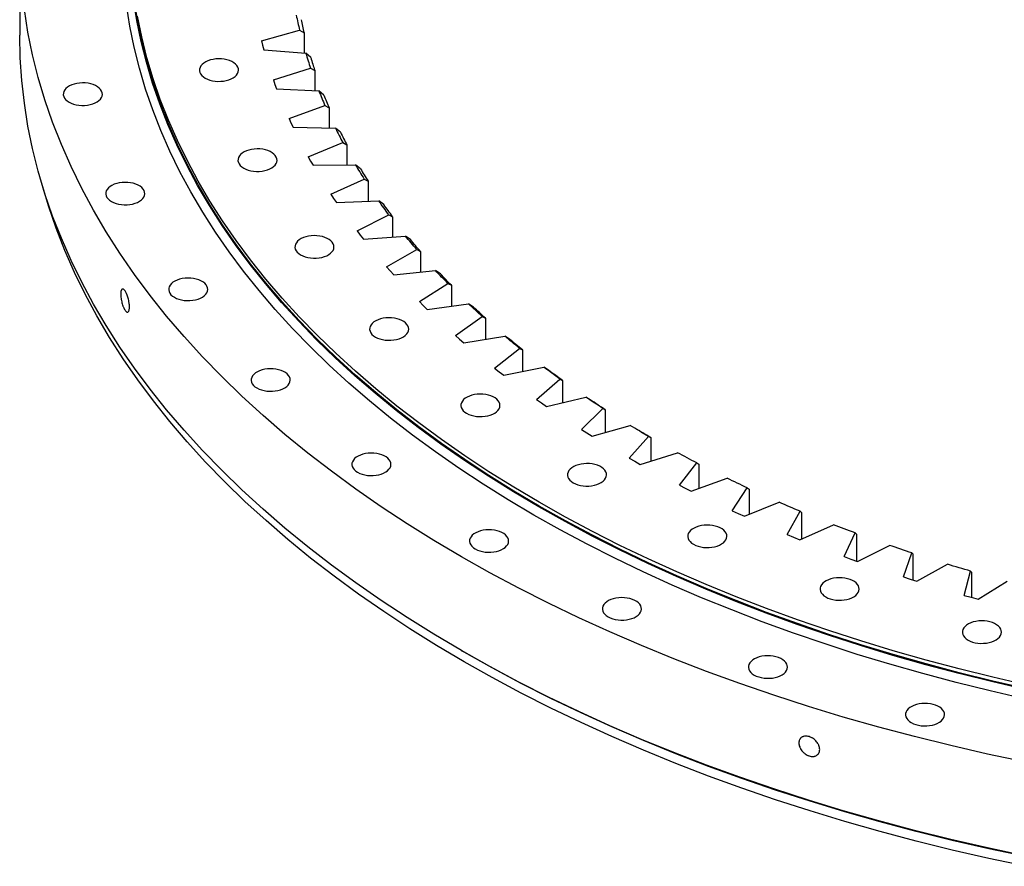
# Model space of a CAD drawing. Header units: millimetres. Extents: x -728 to 12040, y 32376 to 42405.
# Tile 5 of 10: x 6541 to 7373, y 36312 to 37028. Entities that reach past the tile are written whole.
import ezdxf

# ---------------------------------------------------------------- set-up
doc = ezdxf.new("R2010")
doc.units = ezdxf.units.MM
doc.header["$LTSCALE"] = 50

msp = doc.modelspace()

# ---------------------------------------------------------------- linework, layer by layer
at = {"lineweight": 25}
for p, q in [((6540.58, 37093.98), (6540.58, 37014.77)), ((6744.85, 37009.82), (6777.05, 37018.9)), ((6777.05, 37018.9), (6780.83, 37016.7)), ((6780.83, 37016.7), (6780.83, 36999.46)), ((6744.85, 37009.82), (6745.81, 37006.07)), ((6745.81, 37006.07), (6746.87, 37002.34)), ((6746.87, 37002.34), (6782.32, 36999.33)), ((6786.49, 36995.71), (6782.32, 36999.33)), ((6754.98, 36976.79), (6786.29, 36986.86)), ((6786.29, 36986.86), (6789.96, 36984.77)), ((6789.96, 36984.77), (6789.96, 36967.66)), ((6754.98, 36976.79), (6756.28, 36973.08)), ((6756.28, 36973.08), (6757.69, 36969.39)), ((6757.69, 36969.39), (6793.37, 36967.48)), ((6797.56, 36963.99), (6793.37, 36967.48)), ((6768.16, 36944.12), (6798.49, 36955.14)), ((6798.49, 36955.14), (6802.05, 36953.17)), ((6802.05, 36953.17), (6802.05, 36936.13)), ((6768.16, 36944.12), (6769.81, 36940.46)), ((6769.81, 36940.46), (6771.55, 36936.81)), ((6771.55, 36936.81), (6807.37, 36936.02)), ((6811.57, 36932.66), (6807.37, 36936.02)), ((6784.37, 36911.9), (6813.62, 36923.85)), ((6813.62, 36923.85), (6817.06, 36921.99)), ((6817.06, 36921.99), (6817.06, 36904.97)), ((6784.37, 36911.9), (6786.35, 36908.3)), ((6786.35, 36908.3), (6788.43, 36904.71)), ((6788.43, 36904.71), (6824.27, 36905.03)), ((6828.48, 36901.8), (6824.27, 36905.03)), ((6803.54, 36880.24), (6831.64, 36893.08)), ((6831.64, 36893.08), (6834.94, 36891.32)), ((6834.94, 36891.32), (6834.94, 36874.25)), ((6803.54, 36880.24), (6805.86, 36876.7)), ((6805.86, 36876.7), (6808.27, 36873.19)), ((6808.27, 36873.19), (6844.02, 36874.61)), ((6848.22, 36871.51), (6844.02, 36874.61)), ((6825.63, 36849.22), (6852.5, 36862.91)), ((6852.5, 36862.91), (6855.66, 36861.25)), ((6855.66, 36861.25), (6855.66, 36844.07)), ((6825.63, 36849.22), (6828.27, 36845.75)), ((6828.27, 36845.75), (6831.01, 36842.32)), ((6831.01, 36842.32), (6866.58, 36844.85)), ((6870.76, 36841.88), (6866.58, 36844.85)), ((6850.57, 36818.92), (6876.13, 36833.42)), ((6876.13, 36833.42), (6879.13, 36831.86)), ((6879.13, 36831.86), (6879.13, 36814.52)), ((6850.57, 36818.92), (6853.53, 36815.55)), ((6853.53, 36815.55), (6856.59, 36812.2)), ((6856.59, 36812.2), (6891.87, 36815.83)), ((6896.01, 36812.99), (6891.87, 36815.83)), ((6878.3, 36789.44), (6902.47, 36804.72)), ((6902.47, 36804.72), (6905.31, 36803.25)), ((6905.31, 36803.25), (6905.31, 36785.67)), ((6878.3, 36789.44), (6881.57, 36786.16)), ((6881.57, 36786.16), (6884.93, 36782.92)), ((6884.93, 36782.92), (6919.82, 36787.63)), ((6923.92, 36784.92), (6919.82, 36787.63)), ((6908.72, 36760.86), (6931.44, 36776.87)), ((6931.44, 36776.87), (6934.11, 36775.48)), ((6934.11, 36775.48), (6934.11, 36757.61)), ((6908.72, 36760.86), (6912.29, 36757.69)), ((6912.29, 36757.69), (6915.95, 36754.55)), ((6915.95, 36754.55), (6950.36, 36760.35)), ((6954.4, 36757.76), (6950.36, 36760.35)), ((6941.76, 36733.27), (6962.96, 36749.95)), ((6962.96, 36749.95), (6965.45, 36748.65)), ((6965.45, 36748.65), (6965.45, 36730.41)), ((6941.76, 36733.27), (6945.62, 36730.21)), ((6945.62, 36730.21), (6949.56, 36727.19)), ((6949.56, 36727.19), (6983.38, 36734.04)), ((6987.36, 36731.58), (6983.38, 36734.04)), ((6977.32, 36706.74), (6996.93, 36724.06)), ((6996.93, 36724.06), (6999.24, 36722.83)), ((6999.24, 36722.83), (6999.24, 36704.14)), ((6977.32, 36706.74), (6981.46, 36703.81)), ((6985.68, 36700.91), (7018.81, 36708.8)), ((7022.7, 36706.46), (7018.81, 36708.8)), ((6981.46, 36703.81), (6985.68, 36700.91)), ((7015.29, 36681.35), (7033.27, 36699.25)), ((7033.27, 36699.25), (7035.38, 36698.09)), ((7035.38, 36698.09), (7035.38, 36678.88)), ((7015.29, 36681.35), (7019.7, 36678.55)), ((7024.18, 36675.79), (7056.53, 36684.7)), ((7060.33, 36682.47), (7056.53, 36684.7)), ((7019.7, 36678.55), (7024.18, 36675.79)), ((7055.57, 36657.18), (7071.86, 36675.61)), ((7071.86, 36675.61), (7073.77, 36674.5)), ((7073.77, 36674.5), (7073.77, 36654.67)), ((7055.57, 36657.18), (7060.23, 36654.52)), ((7064.96, 36651.9), (7096.44, 36661.79)), ((7060.23, 36654.52), (7064.96, 36651.9)), ((7098.04, 36634.28), (7112.59, 36653.19)), ((7112.59, 36653.19), (7114.3, 36652.15)), ((7114.3, 36652.15), (7114.3, 36631.58)), ((7107.91, 36629.3), (7138.42, 36640.16)), ((7098.04, 36634.28), (7102.94, 36631.77)), ((7102.94, 36631.77), (7107.91, 36629.3)), ((7142.58, 36612.74), (7155.35, 36632.07)), ((7155.35, 36632.07), (7156.85, 36631.07)), ((7156.85, 36631.07), (7156.85, 36609.65)), ((7152.89, 36608.07), (7182.35, 36619.86)), ((7142.58, 36612.74), (7147.7, 36610.38)), ((7147.7, 36610.38), (7152.89, 36608.07)), ((7189.05, 36592.6), (7200, 36612.3)), ((7200, 36612.3), (7201.29, 36611.35)), ((7201.29, 36611.35), (7201.29, 36588.94)), ((7199.78, 36588.27), (7228.1, 36600.95)), ((7189.05, 36592.6), (7194.39, 36590.41)), ((7194.39, 36590.41), (7199.78, 36588.27)), ((7237.33, 36573.94), (7246.44, 36593.95)), ((7246.44, 36593.95), (7247.51, 36593.04)), ((7247.51, 36593.04), (7247.51, 36570.27)), ((7248.45, 36569.94), (7275.55, 36583.48)), ((7237.33, 36573.94), (7242.86, 36571.92)), ((7287.28, 36556.8), (7294.51, 36577.06)), ((7294.51, 36577.06), (7295.36, 36576.18)), ((7295.36, 36576.18), (7295.36, 36554.21)), ((7242.86, 36571.92), (7248.45, 36569.94)), ((7298.75, 36553.15), (7324.56, 36567.51)), ((7287.28, 36556.8), (7292.99, 36554.95)), ((7338.74, 36541.23), (7344.08, 36561.69)), ((7344.08, 36561.69), (7344.71, 36560.83)), ((7344.71, 36560.83), (7344.71, 36539.54)), ((7292.99, 36554.95), (7298.75, 36553.15)), ((7350.54, 36537.94), (7374.97, 36553.08)), ((7338.74, 36541.23), (7344.62, 36539.56)), ((7344.62, 36539.56), (7350.54, 36537.94)), ((6913.73, 36494.6), (6915.85, 36493.38))]:
    msp.add_line(p, q, dxfattribs=at)
at = {"lineweight": 25, "flags": 128}
for points in [[(7389.34, 36453.79), (7360.45, 36460.45), (7331.88, 36467.53), (7303.63, 36475.05), (7275.74, 36482.99), (7248.22, 36491.35), (7221.08, 36500.12), (7194.35, 36509.3), (7168.05, 36518.88), (7142.19, 36528.86), (7116.79, 36539.22), (7091.87, 36549.96), (7067.45, 36561.08), (7043.54, 36572.56), (7020.15, 36584.4), (6997.32, 36596.58), (6975.04, 36609.11), (6953.34, 36621.97), (6932.23, 36635.16), (6911.72, 36648.66), (6891.83, 36662.46), (6872.58, 36676.56), (6853.97, 36690.95), (6836.02, 36705.61), (6818.74, 36720.54), (6802.15, 36735.72), (6786.24, 36751.15), (6771.05, 36766.82), (6756.57, 36782.7), (6742.81, 36798.81), (6729.79, 36815.11), (6717.51, 36831.61), (6705.99, 36848.28), (6695.22, 36865.13), (6685.23, 36882.13), (6676, 36899.28), (6667.56, 36916.56), (6659.91, 36933.96), (6653.04, 36951.47), (6646.98, 36969.08), (6641.71, 36986.77), (6637.25, 37004.54), (6633.59, 37022.37), (6630.74, 37040.25)], [(7391.49, 36461.44), (7362.75, 36468.06), (7334.32, 36475.11), (7306.22, 36482.59), (7278.47, 36490.49), (7251.08, 36498.8), (7224.08, 36507.53), (7197.49, 36516.67), (7171.32, 36526.2), (7145.59, 36536.12), (7120.32, 36546.43), (7095.53, 36557.12), (7071.23, 36568.18), (7047.43, 36579.6), (7024.17, 36591.38), (7001.45, 36603.51), (6979.28, 36615.97), (6957.69, 36628.77), (6936.68, 36641.88), (6916.28, 36655.32), (6896.5, 36669.05), (6877.34, 36683.08), (6858.82, 36697.39), (6840.96, 36711.98), (6823.77, 36726.83), (6807.26, 36741.94), (6791.44, 36757.29), (6776.32, 36772.88), (6761.91, 36788.69), (6748.23, 36804.71), (6735.27, 36820.93), (6723.06, 36837.34), (6711.59, 36853.94), (6700.88, 36870.69), (6690.93, 36887.61), (6681.76, 36904.67), (6673.36, 36921.86), (6665.74, 36939.18), (6658.91, 36956.6), (6652.87, 36974.12), (6647.63, 36991.73), (6643.19, 37009.4), (6639.56, 37027.14), (6636.73, 37044.93)], [(7391.67, 36462.11), (7362.94, 36468.73), (7334.52, 36475.78), (7306.43, 36483.25), (7278.69, 36491.15), (7251.32, 36499.47), (7224.33, 36508.19), (7197.75, 36517.32), (7171.59, 36526.85), (7145.87, 36536.77), (7120.61, 36547.07), (7095.83, 36557.76), (7071.54, 36568.81), (7047.76, 36580.23), (7024.5, 36592), (7001.79, 36604.12), (6979.64, 36616.58), (6958.05, 36629.37), (6937.06, 36642.49), (6916.66, 36655.91), (6896.88, 36669.64), (6877.73, 36683.66), (6859.23, 36697.97), (6841.38, 36712.55), (6824.19, 36727.4), (6807.69, 36742.5), (6791.87, 36757.84), (6776.76, 36773.42), (6762.36, 36789.23), (6748.68, 36805.24), (6735.73, 36821.46), (6723.52, 36837.86), (6712.06, 36854.45), (6701.35, 36871.2), (6691.41, 36888.11), (6682.24, 36905.16), (6673.84, 36922.35), (6666.23, 36939.65), (6659.4, 36957.07), (6653.37, 36974.58), (6648.13, 36992.18), (6643.69, 37009.85), (6640.05, 37027.58), (6637.22, 37045.36)], [(7389.65, 36400.43), (7358.34, 36407.09), (7327.35, 36414.23), (7296.7, 36421.83), (7266.4, 36429.9), (7236.47, 36438.42), (7206.94, 36447.39), (7177.83, 36456.8), (7149.16, 36466.65), (7120.94, 36476.92), (7093.2, 36487.62), (7065.95, 36498.74), (7039.22, 36510.27), (7013.01, 36522.19), (6987.36, 36534.51), (6962.27, 36547.21), (6937.77, 36560.28), (6913.87, 36573.72), (6890.59, 36587.52), (6867.94, 36601.66), (6845.94, 36616.14), (6824.61, 36630.95), (6803.95, 36646.08), (6783.99, 36661.51), (6764.73, 36677.24), (6746.2, 36693.26), (6728.39, 36709.55), (6711.33, 36726.1), (6695.03, 36742.91), (6679.49, 36759.95), (6664.74, 36777.23), (6650.77, 36794.72), (6637.6, 36812.42), (6625.23, 36830.31), (6613.69, 36848.38), (6602.96, 36866.62), (6593.07, 36885.01), (6584.01, 36903.55), (6575.8, 36922.22), (6568.43, 36941.01), (6561.92, 36959.9), (6556.27, 36978.88), (6551.49, 36997.94), (6547.56, 37017.07), (6544.51, 37036.25)], [(7391.67, 36465.38), (7362.94, 36472), (7334.52, 36479.05), (7306.43, 36486.52), (7278.69, 36494.42), (7251.32, 36502.73), (7224.33, 36511.46), (7197.75, 36520.59), (7171.59, 36530.12), (7145.87, 36540.04), (7120.61, 36550.34), (7095.83, 36561.02), (7071.54, 36572.08), (7047.76, 36583.5), (7024.5, 36595.27), (7001.79, 36607.39), (6979.64, 36619.85), (6958.05, 36632.64), (6937.06, 36645.75), (6916.66, 36659.18), (6896.88, 36672.91), (6877.73, 36686.93), (6859.23, 36701.24), (6841.38, 36715.82), (6824.19, 36730.66), (6807.69, 36745.77), (6791.87, 36761.11), (6776.76, 36776.69), (6762.36, 36792.49), (6748.68, 36808.51), (6735.73, 36824.72), (6723.52, 36841.13), (6712.06, 36857.71), (6701.35, 36874.47), (6691.41, 36891.37), (6682.24, 36908.43), (6673.84, 36925.61), (6666.23, 36942.92), (6659.4, 36960.33), (6653.37, 36977.85), (6648.13, 36995.44), (6643.69, 37013.12), (6640.05, 37030.85)], [(7389.65, 36321.22), (7358.34, 36327.89), (7327.35, 36335.03), (7296.7, 36342.63), (7266.4, 36350.69), (7236.47, 36359.21), (7206.94, 36368.18), (7177.83, 36377.59), (7149.16, 36387.44), (7120.94, 36397.72), (7093.2, 36408.42), (7065.95, 36419.54), (7039.22, 36431.06), (7013.01, 36442.99), (6987.36, 36455.3), (6962.27, 36468), (6937.77, 36481.08), (6913.87, 36494.52), (6890.59, 36508.31), (6867.94, 36522.46), (6845.94, 36536.94), (6824.61, 36551.75), (6803.95, 36566.88), (6783.99, 36582.31), (6764.73, 36598.04), (6746.2, 36614.05), (6728.39, 36630.34), (6711.33, 36646.9), (6695.03, 36663.7), (6679.49, 36680.75), (6664.74, 36698.02), (6650.77, 36715.52), (6637.6, 36733.21), (6625.23, 36751.1), (6613.69, 36769.17), (6602.96, 36787.41), (6593.07, 36805.81), (6584.01, 36824.35), (6575.8, 36843.02), (6568.43, 36861.8), (6561.92, 36880.69), (6556.27, 36899.68), (6551.49, 36918.74), (6547.56, 36937.87), (6544.51, 36957.05), (6542.33, 36976.27), (6541.02, 36995.51), (6540.58, 37014.77)], [(6697.33, 36978.39), (6699.16, 36977.48), (6701.19, 36976.74), (6703.39, 36976.17), (6705.71, 36975.8), (6708.1, 36975.62), (6710.51, 36975.64), (6712.88, 36975.87), (6715.18, 36976.3), (6717.34, 36976.91), (6719.32, 36977.7), (6721.09, 36978.64), (6722.59, 36979.73), (6723.81, 36980.93), (6724.71, 36982.22), (6725.28, 36983.57), (6725.5, 36984.96), (6725.37, 36986.34), (6724.89, 36987.71), (6724.07, 36989.01), (6722.93, 36990.24), (6721.49, 36991.35), (6719.79, 36992.34), (6717.85, 36993.17), (6715.73, 36993.83), (6713.47, 36994.3), (6711.11, 36994.58), (6708.7, 36994.65), (6706.3, 36994.53), (6703.96, 36994.2), (6701.73, 36993.68), (6699.65, 36992.98), (6697.77, 36992.11), (6696.13, 36991.09), (6694.76, 36989.94), (6693.7, 36988.69), (6692.96, 36987.37), (6692.57, 36986), (6692.53, 36984.61), (6692.83, 36983.23), (6693.48, 36981.89), (6694.47, 36980.62), (6695.76, 36979.45), (6697.33, 36978.39)], [(6582.25, 36958.05), (6584.07, 36957.14), (6586.11, 36956.4), (6588.31, 36955.83), (6590.62, 36955.46), (6593.01, 36955.28), (6595.42, 36955.3), (6597.8, 36955.53), (6600.09, 36955.96), (6602.25, 36956.57), (6604.24, 36957.36), (6606, 36958.3), (6607.51, 36959.39), (6608.73, 36960.59), (6609.63, 36961.88), (6610.2, 36963.23), (6610.42, 36964.61), (6610.28, 36966), (6609.8, 36967.37), (6608.98, 36968.67), (6607.84, 36969.9), (6606.41, 36971.01), (6604.7, 36972), (6602.77, 36972.83), (6600.65, 36973.49), (6598.38, 36973.96), (6596.02, 36974.24), (6593.62, 36974.31), (6591.22, 36974.19), (6588.88, 36973.86), (6586.64, 36973.34), (6584.56, 36972.64), (6582.68, 36971.77), (6581.04, 36970.75), (6579.68, 36969.6), (6578.62, 36968.35), (6577.88, 36967.03), (6577.49, 36965.66), (6577.44, 36964.27), (6577.75, 36962.89), (6578.4, 36961.55), (6579.38, 36960.28), (6580.68, 36959.11), (6582.25, 36958.05)], [(6729.83, 36902.28), (6731.65, 36901.37), (6733.69, 36900.63), (6735.89, 36900.06), (6738.21, 36899.68), (6740.59, 36899.51), (6743, 36899.53), (6745.38, 36899.76), (6747.67, 36900.18), (6749.84, 36900.8), (6751.82, 36901.58), (6753.58, 36902.53), (6755.09, 36903.62), (6756.31, 36904.82), (6757.21, 36906.11), (6757.78, 36907.46), (6758, 36908.84), (6757.86, 36910.23), (6757.38, 36911.59), (6756.56, 36912.9), (6755.42, 36914.13), (6753.99, 36915.24), (6752.28, 36916.23), (6750.35, 36917.05), (6748.23, 36917.71), (6745.96, 36918.19), (6743.6, 36918.46), (6741.2, 36918.54), (6738.8, 36918.41), (6736.46, 36918.09), (6734.22, 36917.57), (6732.14, 36916.86), (6730.26, 36915.99), (6728.62, 36914.97), (6727.26, 36913.83), (6726.2, 36912.58), (6725.46, 36911.26), (6725.07, 36909.88), (6725.02, 36908.49), (6725.33, 36907.12), (6725.98, 36905.78), (6726.96, 36904.51), (6728.26, 36903.33), (6729.83, 36902.28)], [(7390.65, 36312.24), (7359.42, 36318.89), (7328.5, 36326.01), (7297.92, 36333.6), (7267.69, 36341.64), (7237.83, 36350.14), (7208.37, 36359.09), (7179.33, 36368.48), (7150.72, 36378.3), (7122.57, 36388.56), (7094.9, 36399.23), (7067.71, 36410.32), (7041.04, 36421.82), (7014.9, 36433.72), (6989.31, 36446), (6964.28, 36458.67), (6939.84, 36471.72), (6916, 36485.13), (6892.77, 36498.89), (6870.17, 36513), (6848.23, 36527.45), (6826.94, 36542.22), (6806.33, 36557.31), (6786.42, 36572.71), (6767.21, 36588.4), (6748.71, 36604.38), (6730.95, 36620.63), (6713.93, 36637.15), (6697.67, 36653.91), (6682.17, 36670.92), (6667.44, 36688.15), (6653.51, 36705.61), (6640.37, 36723.26), (6628.03, 36741.11), (6616.51, 36759.14), (6605.81, 36777.33), (6595.94, 36795.69), (6586.91, 36814.18), (6578.71, 36832.8), (6571.37, 36851.55), (6564.87, 36870.39), (6559.24, 36889.33), (6559.17, 36889.57)], [(6618.13, 36874.02), (6619.95, 36873.11), (6621.98, 36872.37), (6624.18, 36871.8), (6626.5, 36871.42), (6628.89, 36871.25), (6631.3, 36871.27), (6633.68, 36871.5), (6635.97, 36871.92), (6638.13, 36872.54), (6640.12, 36873.33), (6641.88, 36874.27), (6643.39, 36875.36), (6644.61, 36876.56), (6645.51, 36877.85), (6646.07, 36879.2), (6646.29, 36880.58), (6646.16, 36881.97), (6645.68, 36883.33), (6644.86, 36884.64), (6643.72, 36885.87), (6642.28, 36886.98), (6640.58, 36887.97), (6638.65, 36888.8), (6636.53, 36889.45), (6634.26, 36889.93), (6631.9, 36890.2), (6629.49, 36890.28), (6627.1, 36890.15), (6624.75, 36889.83), (6622.52, 36889.31), (6620.44, 36888.6), (6618.56, 36887.73), (6616.92, 36886.72), (6615.56, 36885.57), (6614.49, 36884.32), (6613.76, 36883), (6613.36, 36881.63), (6613.32, 36880.24), (6613.63, 36878.86), (6614.28, 36877.52), (6615.26, 36876.25), (6616.55, 36875.07), (6618.13, 36874.02)], [(6852.5, 36862.91), (6851.42, 36864.36), (6850.34, 36865.82), (6849.27, 36867.28), (6848.21, 36868.75), (6847.15, 36870.21), (6846.1, 36871.68), (6845.06, 36873.14), (6844.02, 36874.61)], [(6855.66, 36861.25), (6854.71, 36862.53), (6853.77, 36863.81), (6852.83, 36865.09), (6851.9, 36866.37), (6850.97, 36867.65), (6850.05, 36868.94), (6849.13, 36870.22), (6848.22, 36871.51)], [(6777.98, 36828.98), (6779.81, 36828.08), (6781.84, 36827.33), (6784.04, 36826.76), (6786.36, 36826.39), (6788.75, 36826.21), (6791.16, 36826.23), (6793.53, 36826.46), (6795.83, 36826.89), (6797.99, 36827.5), (6799.97, 36828.29), (6801.74, 36829.23), (6803.24, 36830.32), (6804.46, 36831.52), (6805.36, 36832.81), (6805.93, 36834.16), (6806.15, 36835.55), (6806.02, 36836.93), (6805.54, 36838.3), (6804.72, 36839.6), (6803.58, 36840.83), (6802.14, 36841.95), (6800.44, 36842.93), (6798.5, 36843.76), (6796.38, 36844.42), (6794.11, 36844.89), (6791.75, 36845.17), (6789.35, 36845.24), (6786.95, 36845.12), (6784.61, 36844.79), (6782.38, 36844.27), (6780.3, 36843.57), (6778.42, 36842.7), (6776.78, 36841.68), (6775.41, 36840.53), (6774.35, 36839.28), (6773.61, 36837.96), (6773.22, 36836.59), (6773.18, 36835.2), (6773.48, 36833.82), (6774.13, 36832.48), (6775.12, 36831.21), (6776.41, 36830.04), (6777.98, 36828.98)], [(6876.13, 36833.42), (6874.91, 36834.85), (6873.7, 36836.27), (6872.5, 36837.7), (6871.3, 36839.12), (6870.11, 36840.55), (6868.93, 36841.98), (6867.75, 36843.41), (6866.58, 36844.85)], [(6879.13, 36831.86), (6878.07, 36833.11), (6877.01, 36834.36), (6875.95, 36835.61), (6874.91, 36836.86), (6873.86, 36838.11), (6872.82, 36839.37), (6871.79, 36840.62), (6870.76, 36841.88)], [(6902.47, 36804.72), (6901.12, 36806.1), (6899.78, 36807.48), (6898.45, 36808.87), (6897.12, 36810.26), (6895.8, 36811.65), (6894.48, 36813.04), (6893.17, 36814.43), (6891.87, 36815.83)], [(6671.29, 36793.1), (6673.11, 36792.19), (6675.15, 36791.44), (6677.35, 36790.88), (6679.67, 36790.5), (6682.05, 36790.32), (6684.46, 36790.35), (6686.84, 36790.58), (6689.13, 36791), (6691.3, 36791.61), (6693.28, 36792.4), (6695.04, 36793.35), (6696.55, 36794.43), (6697.77, 36795.63), (6698.67, 36796.92), (6699.24, 36798.28), (6699.46, 36799.66), (6699.32, 36801.05), (6698.84, 36802.41), (6698.02, 36803.72), (6696.88, 36804.94), (6695.45, 36806.06), (6693.74, 36807.04), (6691.81, 36807.87), (6689.69, 36808.53), (6687.42, 36809), (6685.06, 36809.28), (6682.66, 36809.36), (6680.26, 36809.23), (6677.92, 36808.9), (6675.68, 36808.38), (6673.6, 36807.68), (6671.72, 36806.81), (6670.08, 36805.79), (6668.72, 36804.65), (6667.66, 36803.4), (6666.92, 36802.07), (6666.53, 36800.7), (6666.48, 36799.31), (6666.79, 36797.93), (6667.44, 36796.59), (6668.42, 36795.32), (6669.72, 36794.15), (6671.29, 36793.1)], [(6905.31, 36803.25), (6904.13, 36804.46), (6902.96, 36805.67), (6901.79, 36806.89), (6900.62, 36808.1), (6899.46, 36809.32), (6898.31, 36810.54), (6897.16, 36811.77), (6896.01, 36812.99)], [(6931.44, 36776.87), (6929.97, 36778.2), (6928.5, 36779.55), (6927.04, 36780.89), (6925.58, 36782.23), (6924.13, 36783.58), (6922.69, 36784.93), (6921.25, 36786.28), (6919.82, 36787.63)], [(6934.11, 36775.48), (6932.82, 36776.65), (6931.53, 36777.83), (6930.25, 36779.01), (6928.98, 36780.19), (6927.71, 36781.37), (6926.44, 36782.55), (6925.18, 36783.74), (6923.92, 36784.92)], [(6841.09, 36759.57), (6842.91, 36758.66), (6844.94, 36757.92), (6847.14, 36757.35), (6849.46, 36756.97), (6851.85, 36756.8), (6854.26, 36756.82), (6856.64, 36757.05), (6858.93, 36757.48), (6861.09, 36758.09), (6863.08, 36758.88), (6864.84, 36759.82), (6866.35, 36760.91), (6867.57, 36762.11), (6868.47, 36763.4), (6869.03, 36764.75), (6869.25, 36766.13), (6869.12, 36767.52), (6868.64, 36768.89), (6867.82, 36770.19), (6866.68, 36771.42), (6865.24, 36772.53), (6863.54, 36773.52), (6861.61, 36774.35), (6859.49, 36775.01), (6857.22, 36775.48), (6854.86, 36775.76), (6852.45, 36775.83), (6850.06, 36775.71), (6847.71, 36775.38), (6845.48, 36774.86), (6843.4, 36774.16), (6841.52, 36773.29), (6839.88, 36772.27), (6838.52, 36771.12), (6837.45, 36769.87), (6836.72, 36768.55), (6836.32, 36767.18), (6836.28, 36765.79), (6836.59, 36764.41), (6837.24, 36763.07), (6838.22, 36761.8), (6839.51, 36760.63), (6841.09, 36759.57)], [(6962.96, 36749.95), (6961.36, 36751.25), (6959.77, 36752.54), (6958.19, 36753.83), (6956.61, 36755.13), (6955.04, 36756.43), (6953.47, 36757.73), (6951.91, 36759.04), (6950.36, 36760.35)], [(6965.45, 36748.65), (6964.05, 36749.78), (6962.66, 36750.92), (6961.27, 36752.05), (6959.89, 36753.19), (6958.51, 36754.33), (6957.13, 36755.47), (6955.76, 36756.61), (6954.4, 36757.76)], [(6740.96, 36716.47), (6742.79, 36715.56), (6744.82, 36714.81), (6747.02, 36714.24), (6749.34, 36713.87), (6751.73, 36713.69), (6754.13, 36713.72), (6756.51, 36713.94), (6758.8, 36714.37), (6760.97, 36714.98), (6762.95, 36715.77), (6764.72, 36716.72), (6766.22, 36717.8), (6767.44, 36719), (6768.34, 36720.29), (6768.91, 36721.64), (6769.13, 36723.03), (6768.99, 36724.42), (6768.51, 36725.78), (6767.69, 36727.09), (6766.55, 36728.31), (6765.12, 36729.43), (6763.41, 36730.41), (6761.48, 36731.24), (6759.36, 36731.9), (6757.09, 36732.37), (6754.73, 36732.65), (6752.33, 36732.72), (6749.93, 36732.6), (6747.59, 36732.27), (6745.35, 36731.75), (6743.28, 36731.05), (6741.4, 36730.18), (6739.76, 36729.16), (6738.39, 36728.01), (6737.33, 36726.77), (6736.59, 36725.44), (6736.2, 36724.07), (6736.15, 36722.68), (6736.46, 36721.3), (6737.11, 36719.96), (6738.1, 36718.69), (6739.39, 36717.52), (6740.96, 36716.47)], [(6996.93, 36724.06), (6995.22, 36725.3), (6993.51, 36726.54), (6991.81, 36727.78), (6990.11, 36729.03), (6988.42, 36730.28), (6986.74, 36731.53), (6985.06, 36732.79), (6983.38, 36734.04)], [(6999.24, 36722.83), (6997.74, 36723.91), (6996.24, 36725), (6994.75, 36726.09), (6993.26, 36727.19), (6991.78, 36728.28), (6990.3, 36729.38), (6988.83, 36730.48), (6987.36, 36731.58)], [(6918.23, 36695.06), (6920.05, 36694.15), (6922.08, 36693.4), (6924.28, 36692.84), (6926.6, 36692.46), (6928.99, 36692.28), (6931.4, 36692.31), (6933.78, 36692.54), (6936.07, 36692.96), (6938.23, 36693.57), (6940.22, 36694.36), (6941.98, 36695.31), (6943.49, 36696.39), (6944.7, 36697.59), (6945.61, 36698.88), (6946.17, 36700.24), (6946.39, 36701.62), (6946.26, 36703.01), (6945.78, 36704.37), (6944.96, 36705.68), (6943.82, 36706.9), (6942.38, 36708.02), (6940.68, 36709), (6938.75, 36709.83), (6936.62, 36710.49), (6934.36, 36710.96), (6932, 36711.24), (6929.59, 36711.32), (6927.19, 36711.19), (6924.85, 36710.86), (6922.62, 36710.34), (6920.54, 36709.64), (6918.66, 36708.77), (6917.02, 36707.75), (6915.66, 36706.61), (6914.59, 36705.36), (6913.86, 36704.03), (6913.46, 36702.66), (6913.42, 36701.27), (6913.73, 36699.89), (6914.38, 36698.55), (6915.36, 36697.28), (6916.65, 36696.11), (6918.23, 36695.06)], [(7033.27, 36699.25), (7031.44, 36700.44), (7029.62, 36701.62), (7027.81, 36702.81), (7026, 36704), (7024.19, 36705.2), (7022.39, 36706.4), (7020.6, 36707.6), (7018.81, 36708.8)], [(7035.38, 36698.09), (7033.78, 36699.13), (7032.19, 36700.17), (7030.59, 36701.21), (7029.01, 36702.26), (7027.42, 36703.31), (7025.85, 36704.36), (7024.27, 36705.41), (7022.7, 36706.46)], [(7071.86, 36675.61), (7069.92, 36676.73), (7067.99, 36677.86), (7066.07, 36678.99), (7064.15, 36680.13), (7062.24, 36681.27), (7060.33, 36682.41), (7058.43, 36683.55), (7056.53, 36684.7)], [(7073.77, 36674.5), (7072.08, 36675.49), (7070.39, 36676.48), (7068.7, 36677.48), (7067.02, 36678.47), (7065.34, 36679.47), (7063.67, 36680.47), (7062, 36681.47), (7060.33, 36682.47)], [(6826.13, 36645.24), (6827.95, 36644.33), (6829.98, 36643.58), (6832.18, 36643.02), (6834.5, 36642.64), (6836.89, 36642.46), (6839.3, 36642.49), (6841.67, 36642.72), (6843.97, 36643.14), (6846.13, 36643.75), (6848.11, 36644.54), (6849.88, 36645.49), (6851.39, 36646.57), (6852.6, 36647.77), (6853.5, 36649.06), (6854.07, 36650.42), (6854.29, 36651.8), (6854.16, 36653.19), (6853.68, 36654.55), (6852.86, 36655.86), (6851.72, 36657.08), (6850.28, 36658.2), (6848.58, 36659.18), (6846.64, 36660.01), (6844.52, 36660.67), (6842.26, 36661.14), (6839.9, 36661.42), (6837.49, 36661.5), (6835.09, 36661.37), (6832.75, 36661.04), (6830.52, 36660.52), (6828.44, 36659.82), (6826.56, 36658.95), (6824.92, 36657.93), (6823.55, 36656.79), (6822.49, 36655.54), (6821.76, 36654.21), (6821.36, 36652.84), (6821.32, 36651.45), (6821.63, 36650.07), (6822.28, 36648.73), (6823.26, 36647.46), (6824.55, 36646.29), (6826.13, 36645.24)], [(7112.59, 36653.19), (7110.55, 36654.25), (7108.52, 36655.32), (7106.5, 36656.39), (7104.47, 36657.47), (7102.46, 36658.54), (7100.45, 36659.62), (7098.44, 36660.71), (7096.44, 36661.79)], [(7008.27, 36636.38), (7010.1, 36635.47), (7012.13, 36634.73), (7014.33, 36634.16), (7016.65, 36633.78), (7019.04, 36633.61), (7021.45, 36633.63), (7023.82, 36633.86), (7026.12, 36634.28), (7028.28, 36634.9), (7030.26, 36635.69), (7032.03, 36636.63), (7033.53, 36637.72), (7034.75, 36638.92), (7035.65, 36640.21), (7036.22, 36641.56), (7036.44, 36642.94), (7036.31, 36644.33), (7035.82, 36645.7), (7035.01, 36647), (7033.87, 36648.23), (7032.43, 36649.34), (7030.72, 36650.33), (7028.79, 36651.16), (7026.67, 36651.81), (7024.4, 36652.29), (7022.04, 36652.57), (7019.64, 36652.64), (7017.24, 36652.51), (7014.9, 36652.19), (7012.67, 36651.67), (7010.59, 36650.96), (7008.71, 36650.09), (7007.07, 36649.08), (7005.7, 36647.93), (7004.64, 36646.68), (7003.9, 36645.36), (7003.51, 36643.99), (7003.47, 36642.6), (7003.77, 36641.22), (7004.42, 36639.88), (7005.41, 36638.61), (7006.7, 36637.44), (7008.27, 36636.38)], [(7155.35, 36632.07), (7153.21, 36633.07), (7151.09, 36634.07), (7148.96, 36635.08), (7146.84, 36636.09), (7144.73, 36637.1), (7142.62, 36638.12), (7140.52, 36639.14), (7138.42, 36640.16)], [(7200, 36612.3), (7197.78, 36613.24), (7195.56, 36614.17), (7193.35, 36615.11), (7191.14, 36616.05), (7188.94, 36617), (7186.74, 36617.95), (7184.54, 36618.9), (7182.35, 36619.86)], [(7109.91, 36584.4), (7111.74, 36583.49), (7113.77, 36582.75), (7115.97, 36582.18), (7118.29, 36581.8), (7120.68, 36581.62), (7123.09, 36581.65), (7125.46, 36581.88), (7127.76, 36582.3), (7129.92, 36582.92), (7131.9, 36583.7), (7133.67, 36584.65), (7135.17, 36585.74), (7136.39, 36586.94), (7137.29, 36588.22), (7137.86, 36589.58), (7138.08, 36590.96), (7137.95, 36592.35), (7137.47, 36593.71), (7136.65, 36595.02), (7135.51, 36596.25), (7134.07, 36597.36), (7132.37, 36598.34), (7130.43, 36599.17), (7128.31, 36599.83), (7126.05, 36600.31), (7123.69, 36600.58), (7121.28, 36600.66), (7118.88, 36600.53), (7116.54, 36600.21), (7114.31, 36599.68), (7112.23, 36598.98), (7110.35, 36598.11), (7108.71, 36597.09), (7107.34, 36595.95), (7106.28, 36594.7), (7105.54, 36593.38), (7105.15, 36592), (7105.11, 36590.61), (7105.41, 36589.23), (7106.07, 36587.9), (7107.05, 36586.63), (7108.34, 36585.45), (7109.91, 36584.4)], [(7246.44, 36593.95), (7244.13, 36594.81), (7241.83, 36595.68), (7239.53, 36596.55), (7237.24, 36597.42), (7234.95, 36598.3), (7232.66, 36599.18), (7230.38, 36600.06), (7228.1, 36600.95)], [(6925.54, 36580.46), (6927.36, 36579.55), (6929.4, 36578.8), (6931.6, 36578.24), (6933.92, 36577.86), (6936.31, 36577.68), (6938.71, 36577.71), (6941.09, 36577.93), (6943.38, 36578.36), (6945.55, 36578.97), (6947.53, 36579.76), (6949.29, 36580.71), (6950.8, 36581.79), (6952.02, 36582.99), (6952.92, 36584.28), (6953.49, 36585.63), (6953.71, 36587.02), (6953.57, 36588.41), (6953.09, 36589.77), (6952.27, 36591.08), (6951.13, 36592.3), (6949.7, 36593.42), (6947.99, 36594.4), (6946.06, 36595.23), (6943.94, 36595.89), (6941.67, 36596.36), (6939.31, 36596.64), (6936.91, 36596.72), (6934.51, 36596.59), (6932.17, 36596.26), (6929.93, 36595.74), (6927.85, 36595.04), (6925.98, 36594.17), (6924.34, 36593.15), (6922.97, 36592.01), (6921.91, 36590.76), (6921.17, 36589.43), (6920.78, 36588.06), (6920.73, 36586.67), (6921.04, 36585.29), (6921.69, 36583.95), (6922.67, 36582.68), (6923.97, 36581.51), (6925.54, 36580.46)], [(7294.51, 36577.06), (7292.13, 36577.85), (7289.75, 36578.65), (7287.37, 36579.44), (7285, 36580.24), (7282.63, 36581.05), (7280.27, 36581.85), (7277.91, 36582.66), (7275.55, 36583.48)], [(7344.08, 36561.69), (7341.63, 36562.4), (7339.18, 36563.12), (7336.73, 36563.84), (7334.29, 36564.57), (7331.85, 36565.3), (7329.42, 36566.03), (7326.99, 36566.77), (7324.56, 36567.51)], [(7221.67, 36539.87), (7223.49, 36538.96), (7225.52, 36538.21), (7227.72, 36537.65), (7230.04, 36537.27), (7232.43, 36537.09), (7234.84, 36537.12), (7237.22, 36537.35), (7239.51, 36537.77), (7241.67, 36538.38), (7243.66, 36539.17), (7245.42, 36540.12), (7246.93, 36541.2), (7248.15, 36542.4), (7249.05, 36543.69), (7249.61, 36545.05), (7249.83, 36546.43), (7249.7, 36547.82), (7249.22, 36549.18), (7248.4, 36550.49), (7247.26, 36551.71), (7245.82, 36552.83), (7244.12, 36553.81), (7242.19, 36554.64), (7240.07, 36555.3), (7237.8, 36555.77), (7235.44, 36556.05), (7233.03, 36556.13), (7230.64, 36556), (7228.29, 36555.67), (7226.06, 36555.15), (7223.98, 36554.45), (7222.1, 36553.58), (7220.46, 36552.56), (7219.1, 36551.42), (7218.03, 36550.17), (7217.3, 36548.84), (7216.9, 36547.47), (7216.86, 36546.08), (7217.17, 36544.7), (7217.82, 36543.36), (7218.8, 36542.1), (7220.09, 36540.92), (7221.67, 36539.87)], [(7037.76, 36523.07), (7039.58, 36522.16), (7041.61, 36521.41), (7043.81, 36520.84), (7046.13, 36520.47), (7048.52, 36520.29), (7050.93, 36520.32), (7053.31, 36520.54), (7055.6, 36520.97), (7057.76, 36521.58), (7059.75, 36522.37), (7061.51, 36523.32), (7063.02, 36524.4), (7064.23, 36525.6), (7065.14, 36526.89), (7065.7, 36528.24), (7065.92, 36529.63), (7065.79, 36531.02), (7065.31, 36532.38), (7064.49, 36533.69), (7063.35, 36534.91), (7061.91, 36536.03), (7060.21, 36537.01), (7058.28, 36537.84), (7056.15, 36538.5), (7053.89, 36538.97), (7051.53, 36539.25), (7049.12, 36539.33), (7046.73, 36539.2), (7044.38, 36538.87), (7042.15, 36538.35), (7040.07, 36537.65), (7038.19, 36536.78), (7036.55, 36535.76), (7035.19, 36534.61), (7034.12, 36533.37), (7033.39, 36532.04), (7032.99, 36530.67), (7032.95, 36529.28), (7033.26, 36527.9), (7033.91, 36526.56), (7034.89, 36525.29), (7036.18, 36524.12), (7037.76, 36523.07)], [(7341.91, 36503.44), (7343.73, 36502.53), (7345.76, 36501.78), (7347.96, 36501.22), (7350.28, 36500.84), (7352.67, 36500.66), (7355.08, 36500.69), (7357.45, 36500.92), (7359.75, 36501.34), (7361.91, 36501.95), (7363.89, 36502.74), (7365.66, 36503.69), (7367.17, 36504.77), (7368.38, 36505.97), (7369.28, 36507.26), (7369.85, 36508.62), (7370.07, 36510), (7369.94, 36511.39), (7369.46, 36512.75), (7368.64, 36514.06), (7367.5, 36515.28), (7366.06, 36516.4), (7364.36, 36517.38), (7362.42, 36518.21), (7360.3, 36518.87), (7358.04, 36519.34), (7355.68, 36519.62), (7353.27, 36519.7), (7350.87, 36519.57), (7348.53, 36519.24), (7346.3, 36518.72), (7344.22, 36518.02), (7342.34, 36517.15), (7340.7, 36516.13), (7339.33, 36514.99), (7338.27, 36513.74), (7337.54, 36512.41), (7337.14, 36511.04), (7337.1, 36509.65), (7337.4, 36508.27), (7338.06, 36506.93), (7339.04, 36505.67), (7340.33, 36504.49), (7341.91, 36503.44)], [(7390.65, 36320.4), (7359.42, 36327.06), (7328.5, 36334.18), (7297.92, 36341.76), (7267.69, 36349.81), (7237.83, 36358.31), (7208.37, 36367.25), (7179.33, 36376.64), (7150.72, 36386.47), (7122.57, 36396.72), (7094.9, 36407.4), (7067.71, 36418.49), (7041.04, 36429.99), (7014.9, 36441.88), (6989.31, 36454.17), (6964.28, 36466.84), (6939.84, 36479.88), (6916, 36493.29), (6915.85, 36493.38)], [(7161.14, 36473.9), (7162.96, 36472.99), (7165, 36472.25), (7167.2, 36471.68), (7169.51, 36471.3), (7171.9, 36471.13), (7174.31, 36471.15), (7176.69, 36471.38), (7178.98, 36471.8), (7181.14, 36472.42), (7183.13, 36473.21), (7184.89, 36474.15), (7186.4, 36475.24), (7187.62, 36476.44), (7188.52, 36477.73), (7189.08, 36479.08), (7189.3, 36480.46), (7189.17, 36481.85), (7188.69, 36483.21), (7187.87, 36484.52), (7186.73, 36485.75), (7185.29, 36486.86), (7183.59, 36487.85), (7181.66, 36488.68), (7179.54, 36489.33), (7177.27, 36489.81), (7174.91, 36490.08), (7172.51, 36490.16), (7170.11, 36490.03), (7167.77, 36489.71), (7165.53, 36489.19), (7163.45, 36488.48), (7161.57, 36487.61), (7159.93, 36486.6), (7158.57, 36485.45), (7157.51, 36484.2), (7156.77, 36482.88), (7156.38, 36481.51), (7156.33, 36480.12), (7156.64, 36478.74), (7157.29, 36477.4), (7158.27, 36476.13), (7159.57, 36474.95), (7161.14, 36473.9)], [(7293.89, 36433.68), (7295.71, 36432.77), (7297.74, 36432.03), (7299.94, 36431.46), (7302.26, 36431.08), (7304.65, 36430.91), (7307.06, 36430.93), (7309.44, 36431.16), (7311.73, 36431.58), (7313.89, 36432.2), (7315.88, 36432.99), (7317.64, 36433.93), (7319.15, 36435.02), (7320.36, 36436.22), (7321.27, 36437.51), (7321.83, 36438.86), (7322.05, 36440.24), (7321.92, 36441.63), (7321.44, 36442.99), (7320.62, 36444.3), (7319.48, 36445.53), (7318.04, 36446.64), (7316.34, 36447.63), (7314.41, 36448.46), (7312.28, 36449.11), (7310.02, 36449.59), (7307.66, 36449.86), (7305.25, 36449.94), (7302.85, 36449.81), (7300.51, 36449.49), (7298.28, 36448.97), (7296.2, 36448.26), (7294.32, 36447.39), (7292.68, 36446.38), (7291.32, 36445.23), (7290.25, 36443.98), (7289.52, 36442.66), (7289.12, 36441.29), (7289.08, 36439.9), (7289.39, 36438.52), (7290.04, 36437.18), (7291.02, 36435.91), (7292.31, 36434.73), (7293.89, 36433.68)]]:
    msp.add_lwpolyline(points, dxfattribs=at)
at = {"lineweight": 25}
for centre, radius, start, end in [((7133.25, 37104.63), 366.37, 191.51651, 193.53226), ((7135.85, 37101.36), 364.97, 191.63722, 193.41155), ((7150.14, 37109.23), 383.88, 196.63476, 198.58875), ((7152.67, 37105.94), 382.41, 196.75177, 198.47173), ((7172.38, 37117.41), 407.59, 201.58232, 203.45978), ((7174.83, 37114.08), 406.03, 201.69475, 203.34735), ((7199.55, 37130.05), 437.56, 206.32491, 208.11563), ((7201.89, 37126.68), 435.88, 206.43215, 208.00839), ((7231.09, 37147.93), 473.82, 210.83989, 212.53804), ((7233.31, 37144.49), 472.01, 210.94158, 212.43634)]:
    msp.add_arc(centre, radius, start, end, dxfattribs=at)
for points in [[(6633.3, 36785.01), (6633.3, 36784.47), (6633.27, 36783.97), (6633.2, 36783.29), (6633.17, 36783.07), (6633.1, 36782.66), (6633.06, 36782.47), (6632.92, 36781.93), (6632.81, 36781.62), (6632.6, 36781.25), (6632.53, 36781.14), (6632.37, 36780.95), (6632.29, 36780.87), (6632.03, 36780.67), (6631.85, 36780.6), (6631.54, 36780.59), (6631.44, 36780.61), (6631.22, 36780.67), (6631, 36780.75), (6630.78, 36780.9), (6630.55, 36781.08), (6630.43, 36781.19), (6630.07, 36781.55), (6629.83, 36781.85), (6629.47, 36782.37), (6629.35, 36782.56), (6629.11, 36782.97), (6628.99, 36783.18), (6628.64, 36783.86), (6628.41, 36784.34), (6628.08, 36785.14), (6627.97, 36785.42), (6627.76, 36785.98), (6627.66, 36786.27), (6627.37, 36787.15), (6627.18, 36787.76), (6626.85, 36789.02), (6626.7, 36789.66), (6626.5, 36790.61), (6626.44, 36790.93), (6626.33, 36791.57), (6626.28, 36791.89), (6626.14, 36792.84), (6626.07, 36793.45), (6625.98, 36794.63), (6625.96, 36795.21), (6625.96, 36796.28), (6625.98, 36796.77), (6626.05, 36797.46), (6626.08, 36797.68), (6626.14, 36798.09), (6626.22, 36798.47), (6626.32, 36798.8), (6626.44, 36799.11), (6626.5, 36799.25), (6626.69, 36799.62), (6626.84, 36799.81), (6627.09, 36800), (6627.18, 36800.05), (6627.37, 36800.12), (6627.46, 36800.14), (6627.76, 36800.15), (6627.97, 36800.09), (6628.3, 36799.91), (6628.41, 36799.83), (6628.64, 36799.65), (6628.76, 36799.55), (6629.11, 36799.19), (6629.35, 36798.89), (6629.83, 36798.18), (6630.07, 36797.78), (6630.42, 36797.11), (6630.54, 36796.88), (6630.77, 36796.39), (6630.89, 36796.13), (6631.22, 36795.33), (6631.44, 36794.77), (6631.84, 36793.6), (6632.03, 36792.98), (6632.38, 36791.73), (6632.53, 36791.1), (6632.73, 36790.14), (6632.8, 36789.81), (6632.91, 36789.18), (6632.97, 36788.86), (6633.11, 36787.92), (6633.18, 36787.31), (6633.27, 36786.11), (6633.3, 36785.55), (6633.3, 36785.01)], [(7216.54, 36410.93), (7216.54, 36410.39), (7216.48, 36409.88), (7216.31, 36409.15), (7216.24, 36408.91), (7216.07, 36408.45), (7215.97, 36408.22), (7215.64, 36407.59), (7215.37, 36407.2), (7214.89, 36406.68), (7214.72, 36406.52), (7214.35, 36406.22), (7214.15, 36406.08), (7213.54, 36405.7), (7213.1, 36405.5), (7212.38, 36405.28), (7212.13, 36405.22), (7211.62, 36405.12), (7211.1, 36405.06), (7210.56, 36405.04), (7210.01, 36405.06), (7209.73, 36405.08), (7208.87, 36405.19), (7208.3, 36405.32), (7207.44, 36405.59), (7207.16, 36405.69), (7206.58, 36405.92), (7206.29, 36406.05), (7205.45, 36406.47), (7204.9, 36406.8), (7204.1, 36407.36), (7203.84, 36407.55), (7203.33, 36407.97), (7203.09, 36408.18), (7202.37, 36408.85), (7201.93, 36409.33), (7201.11, 36410.35), (7200.75, 36410.88), (7200.27, 36411.69), (7200.13, 36411.97), (7199.85, 36412.53), (7199.73, 36412.81), (7199.4, 36413.66), (7199.23, 36414.22), (7199.01, 36415.34), (7198.95, 36415.9), (7198.95, 36416.96), (7199.01, 36417.48), (7199.17, 36418.21), (7199.25, 36418.45), (7199.41, 36418.91), (7199.6, 36419.35), (7199.85, 36419.75), (7200.12, 36420.14), (7200.27, 36420.32), (7200.75, 36420.84), (7201.11, 36421.14), (7201.71, 36421.51), (7201.93, 36421.62), (7202.37, 36421.82), (7202.6, 36421.91), (7203.32, 36422.13), (7203.82, 36422.22), (7204.62, 36422.28), (7204.89, 36422.29), (7205.45, 36422.27), (7205.72, 36422.25), (7206.57, 36422.14), (7207.14, 36422.01), (7208.3, 36421.65), (7208.87, 36421.42), (7209.71, 36421), (7209.99, 36420.85), (7210.54, 36420.52), (7210.82, 36420.35), (7211.62, 36419.79), (7212.13, 36419.38), (7213.08, 36418.49), (7213.54, 36418.01), (7214.35, 36417), (7214.72, 36416.48), (7215.2, 36415.66), (7215.35, 36415.39), (7215.63, 36414.83), (7215.75, 36414.55), (7216.08, 36413.71), (7216.25, 36413.15), (7216.48, 36412.02), (7216.54, 36411.47), (7216.54, 36410.93)]]:
    msp.add_open_spline(points, degree=3, knots=[0, 0, 0, 0, 0.03125, 0.03125, 0.046875, 0.046875, 0.0625, 0.0625, 0.09375, 0.09375, 0.109375, 0.109375, 0.125, 0.125, 0.15625, 0.15625, 0.171875, 0.171875, 0.1875, 0.203125, 0.203125, 0.21875, 0.21875, 0.25, 0.25, 0.265625, 0.265625, 0.28125, 0.28125, 0.3125, 0.3125, 0.328125, 0.328125, 0.34375, 0.34375, 0.375, 0.375, 0.40625, 0.40625, 0.421875, 0.421875, 0.4375, 0.4375, 0.46875, 0.46875, 0.5, 0.5, 0.53125, 0.53125, 0.546875, 0.546875, 0.5625, 0.578125, 0.578125, 0.59375, 0.59375, 0.625, 0.625, 0.640625, 0.640625, 0.65625, 0.65625, 0.6875, 0.6875, 0.703125, 0.703125, 0.71875, 0.71875, 0.75, 0.75, 0.78125, 0.78125, 0.796875, 0.796875, 0.8125, 0.8125, 0.84375, 0.84375, 0.875, 0.875, 0.90625, 0.90625, 0.921875, 0.921875, 0.9375, 0.9375, 0.96875, 0.96875, 1, 1, 1, 1], dxfattribs=at)

doc.saveas('drawing.dxf')
